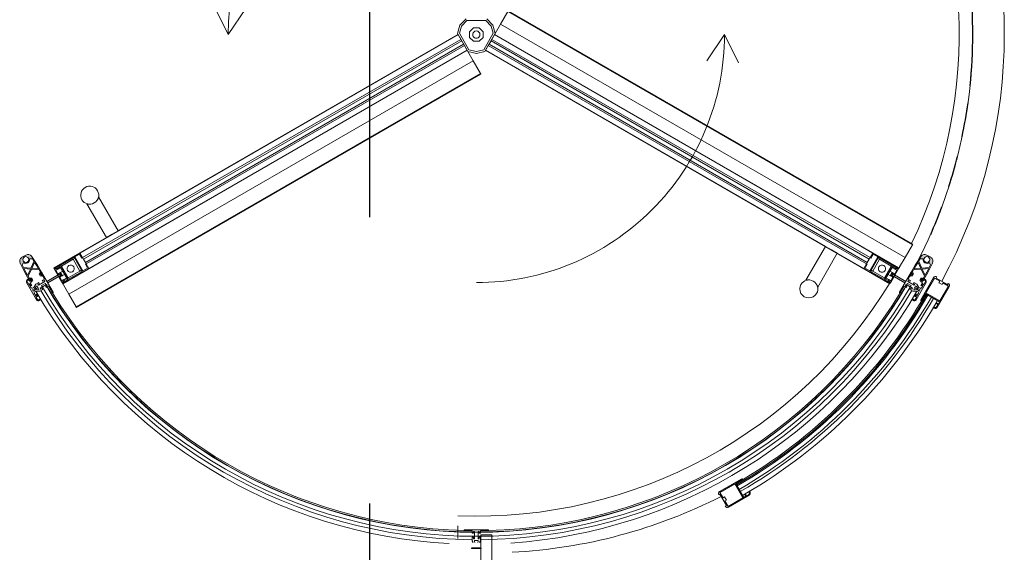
# Model space of a CAD drawing. Header units: millimetres. Extents: x -5940 to 121280, y -35718 to 26615.
# Tile 42 of 51: x 89224 to 91406, y -10845 to -9664. Entities that reach past the tile are written whole.
import ezdxf

# ---------------------------------------------------------------- set-up
doc = ezdxf.new("R2010")
doc.units = ezdxf.units.MM
doc.header["$LTSCALE"] = 100
doc.linetypes.add('CENTER', pattern=[50.8, 31.75, -6.35, 6.35, -6.35])
doc.layers.add('AL31----_BUITENKOZIJN', color=1, linetype='Continuous')
doc.layers.add('BL$7----_STRAMIEN', color=8, linetype='Continuous')

# ---------------------------------------------------------------- blocks, each defined once
blk = doc.blocks.new('BOON EDAM - Tourniket v1-3 - 3-wing - diam 2200mm-8210735-_--_100 begane grond')
at = {"linetype": 'ByBlock', "lineweight": -2}
h = blk.add_hatch(color=0, dxfattribs=at)
h.paths.add_polyline_path([(532.1, 960.6), (533.2, 962.5), (530.4, 963.4)], flags=0)
h.paths.add_polyline_path([(511.5, 972.5), (532.1, 960.6), (528.1, 965.3), (521.7, 969), (520.2, 986), (518.3, 985.1), (519.6, 970.2), (505.2, 979)], flags=0)
h.paths.add_polyline_path([(516.6, 1003.7), (518.1, 987.2), (520, 988.1), (518.7, 1002.6)], flags=0)
h.paths.add_polyline_path([(527.5, 1000.3), (507.2, 1010.8), (499.8, 1011.5), (493.9, 1006.9), (488.9, 998.3), (487.8, 991.4), (491.4, 985.5), (511.5, 972.5), (501.8, 981.2), (497.4, 983.9), (497.4, 990), (501.8, 992.7), (495.6, 992.7), (492.3, 998.4), (495.6, 1004), (502.1, 1004), (505.3, 1000.3), (505.4, 1003.7), (510.7, 1006.8), (516.6, 1003.7), (527.5, 1000.3)], flags=0)
h.paths.add_polyline_path([(527.5, 1000.3), (523.1, 1000.3), (533.6, 994.4)], flags=0)
h.paths.add_polyline_path([(548.1, 988.4), (527.5, 1000.3), (535.7, 993.2), (542.1, 989.5)], flags=0)
h.paths.add_polyline_path([(548.1, 988.4), (544.8, 988.5), (547.1, 986.5)], flags=0)
h.paths.add_polyline_path([(544.4, 982.9), (543, 985.2), (540.2, 985.3)], flags=0)
h.paths.add_polyline_path([(535.7, 993.2), (533.6, 994.4), (520, 988.1), (520.2, 986)], flags=0)
h.paths.add_polyline_path([(535, 966.6), (530.8, 969), (532.3, 966.7)], flags=0)
h.paths.add_polyline_path([(518.3, 985.1), (518.1, 987.2), (503.2, 980.3), (505.2, 979)], flags=0)
h.paths.add_polyline_path([(506.2, 994.1), (505.3, 998.4), (502.1, 992.7)], flags=0)
for points in [[(550.7, 949.9), (547.3, 951.9), (530.8, 923.3), (534.2, 921.3), (545.7, 941.2)], [(550.7, -949.9), (534.2, -921.3), (530.8, -923.3), (547.3, -951.9)]]:
    blk.add_hatch(color=0, dxfattribs=at).paths.add_polyline_path(points, flags=0)
h = blk.add_hatch(color=0, dxfattribs=at)
h.paths.add_polyline_path([(548.1, -988.4), (547.1, -986.5), (544.8, -988.5)], flags=0)
h.paths.add_polyline_path([(520.2, -986), (521.7, -969), (519.6, -970.2), (518.3, -985.1)], flags=0)
h.paths.add_polyline_path([(520, -988.1), (518.1, -987.2), (516.6, -1003.7), (518.7, -1002.6)], flags=0)
h.paths.add_polyline_path([(548.1, -988.4), (542.1, -989.5), (535.7, -993.2), (520.2, -986), (520, -988.1), (533.6, -994.4), (518.7, -1002.6), (527.5, -1000.3)], flags=0)
h.paths.add_polyline_path([(544.4, -982.9), (540.2, -985.3), (543, -985.2)], flags=0)
h.paths.add_polyline_path([(535, -966.6), (532.3, -966.7), (530.8, -969)], flags=0)
h.paths.add_polyline_path([(533.2, -962.5), (532.1, -960.6), (530.4, -963.4)], flags=0)
h.paths.add_polyline_path([(511.5, -972.5), (491.4, -985.5), (487.8, -991.4), (488.9, -998.3), (494.8, -1007.6), (499.8, -1011.5), (507.2, -1010.8), (527.5, -1000.3), (516.6, -1003.7), (510.7, -1006.8), (505.4, -1003.7), (505.3, -998.4), (501.8, -1004), (495.6, -1004), (492.3, -998.4), (495.6, -992.7), (501.8, -992.6), (497.4, -990), (497.4, -983.9), (503.2, -980.3), (518.1, -987.2), (518.3, -985.1), (505.2, -979), (519.6, -970.2)], flags=0)
h.paths.add_polyline_path([(532.1, -960.6), (511.5, -972.5), (521.7, -969), (528.1, -965.3)], flags=0)
h.paths.add_polyline_path([(506.2, -994.1), (502.1, -992.7), (505.3, -998.4)], flags=0)
at = {"color": 0, "linetype": 'ByBlock', "lineweight": -2}
for p, q in [((558.8, 1048), (604.7, 1021.5)), ((546.8, 1027.2), (539.8, 1015.1)), ((539.9, 1019.1), (554.4, 1044.2)), ((550.3, 1025.2), (546.8, 1027.2)), ((554.3, 1032.1), (550.3, 1025.2)), ((557.8, 1046.3), (550.8, 1034.1)), ((550.8, 1034.1), (554.3, 1032.1)), ((554.4, 1044.2), (551.8, 1045.7)), ((590.7, 1027.3), (557.8, 1046.3)), ((572.7, 996.1), (590.7, 1027.3)), ((592.5, 1026.3), (574.4, 994.9)), ((596.8, 1023.8), (592.5, 1026.3)), ((493.9, 1006.9), (488.9, 998.3)), ((505.4, 1003.7), (510.7, 1006.8)), ((527.5, 1000.3), (507.2, 1010.8)), ((510.7, 1006.8), (516.6, 1003.7)), ((537.3, 1020.6), (539.9, 1019.1)), ((588.2, 984.8), (538.8, 1013.3)), ((539.8, 1015.1), (572.7, 996.1)), ((594.1, 1019), (596.8, 1023.8)), ((595.8, 1018), (594.1, 1019)), ((598.5, 1022.8), (595.8, 1018)), ((603.7, 1019.8), (598.5, 1022.8)), ((603.6, 1013.5), (604.8, 1015.7)), ((605.3, 1012.5), (603.6, 1013.5)), ((606.6, 1014.7), (605.3, 1012.5)), ((491.4, 985.5), (511.5, 972.5)), ((497.4, 983.9), (497.4, 990)), ((503.2, 980.3), (497.4, 983.9)), ((518.1, 987.2), (503.2, 980.3)), ((505.2, 979), (518.3, 985.1)), ((516.6, 1003.7), (518.1, 987.2)), ((518.3, 985.1), (519.6, 970.2)), ((520, 988.1), (518.7, 1002.6)), ((518.7, 1002.6), (526.5, 998.5)), ((533.6, 994.4), (520, 988.1)), ((520.2, 986), (535.7, 993.2)), ((521.7, 969), (520.2, 986)), ((526.5, 998.5), (533.6, 994.4)), ((548.1, 988.4), (527.5, 1000.3)), ((535.7, 993.2), (542.1, 989.5)), ((541.3, 988.1), (539.9, 988.9)), ((539.9, 988.9), (540.2, 985.3)), ((540.2, 985.3), (544.4, 982.9)), ((542.1, 989.5), (541.3, 988.1)), ((543.1, 994.7), (541.7, 992.2)), ((541.7, 992.2), (543.4, 991.2)), ((542.5, 986.9), (543.2, 988.1)), ((543.4, 991.2), (543.8, 992)), ((543.8, 992), (544.7, 991.5)), ((544.4, 982.9), (547.7, 984.4)), ((545.5, 992.8), (544.6, 993.3)), ((545.3, 986.9), (544.6, 985.7)), ((544.7, 991.5), (545.5, 992.8)), ((546.3, 985.2), (547.1, 986.5)), ((547.7, 984.4), (546.3, 985.2)), ((547.1, 986.5), (548.5, 985.5)), ((548.9, 986.2), (548.1, 988.4)), ((548.5, 985.5), (548.9, 986.2)), ((548.9, 994.8), (554.1, 991.8)), ((588.1, 974.5), (549.9, 996.5)), ((551.5, 989.3), (550.8, 988)), ((550.8, 988), (556, 985)), ((552.4, 988.8), (551.5, 989.3)), ((554.1, 991.8), (552.4, 988.8)), ((554.1, 987.8), (555.4, 989.9)), ((556.7, 986.3), (554.1, 987.8)), ((555.4, 989.9), (561.7, 986.3)), ((556, 985), (556.7, 986.3)), ((562.4, 983.6), (560.7, 980.7)), ((563, 978.1), (566.2, 983.7)), ((568.8, 982.2), (565.5, 976.6)), ((566.2, 983.7), (568.8, 982.2)), ((574.4, 994.9), (590, 985.9)), ((590, 985.9), (589.6, 985.2)), ((464.9, 967.1), (-52.6, 70.8)), ((466.1, 966.4), (-51.4, 70.1)), ((464.9, 967.1), (464.9, 967.1)), ((464.9, 967.1), (465.7, 966.6)), ((465.7, 966.6), (466.1, 966.4)), ((466.1, 966.4), (494.1, 950.3)), ((512.5, 974.3), (505.2, 979)), ((511.5, 972.5), (532.1, 960.6)), ((519.6, 970.2), (512.5, 974.3)), ((528.1, 965.3), (521.7, 969)), ((526.6, 966.1), (526.1, 965.3)), ((526.5, 963.9), (571.5, 937.9)), ((542.2, 957.1), (526.6, 966.1)), ((530.8, 969), (527.5, 967.5)), ((527.5, 967.5), (528.9, 966.7)), ((528.9, 966.7), (528.1, 965.3)), ((529.9, 965), (530.6, 966.2)), ((535, 966.6), (530.8, 969)), ((532.7, 965), (532, 963.8)), ((532.1, 960.6), (534.4, 961.1)), ((533.2, 962.5), (533.9, 963.8)), ((534.8, 961.7), (533.2, 962.5)), ((533.9, 963.8), (535.3, 963)), ((534.4, 961.1), (534.8, 961.7)), ((535.3, 963), (535, 966.6)), ((545, 961.9), (542.2, 957.1)), ((547.1, 960.6), (545, 961.9)), ((545.2, 957.4), (547.1, 960.6)), ((555.7, 970.4), (547.5, 956.1)), ((553.4, 976.5), (549.5, 969.7)), ((549.5, 969.7), (551.6, 968.4)), ((551.6, 968.4), (553.5, 971.7)), ((556.2, 963.4), (551.8, 955.7)), ((560.7, 980.7), (553.4, 976.5)), ((553.5, 971.7), (555.7, 970.4)), ((554.3, 952.2), (562.5, 966.5)), ((557.3, 973.2), (558.6, 975.6)), ((564.2, 969.2), (557.3, 973.2)), ((558.6, 975.6), (563, 978.1)), ((560.7, 971.2), (565, 978.6)), ((562.5, 966.5), (564.8, 965.2)), ((564.8, 965.2), (562.9, 961.9)), ((562.9, 961.9), (565, 960.7)), ((565.6, 971.6), (564.2, 969.2)), ((565, 978.6), (566.3, 977.9)), ((565, 960.7), (569, 967.5)), ((565.5, 976.6), (565.6, 971.6)), ((569, 976), (570.6, 978.8)), ((569, 967.5), (569, 976)), ((573.3, 979.6), (579.6, 975.9)), ((575.8, 975.3), (575, 974)), ((575, 974), (580.2, 971)), ((578.4, 973.8), (575.8, 975.3)), ((579.6, 975.9), (578.4, 973.8)), ((580.1, 972.8), (581.9, 975.8)), ((581, 972.3), (580.1, 972.8)), ((580.2, 971), (581, 972.3)), ((581.9, 975.8), (587.1, 972.8)), ((587, 968.8), (586.3, 967.5)), ((586.3, 967.5), (587.2, 967)), ((587.2, 967), (586.7, 966.2)), ((586.7, 966.2), (588.4, 965.2)), ((587.9, 968.3), (587, 968.8)), ((588.4, 965.2), (589.9, 967.7)), ((-23.4, 53.9), (494.1, 950.3)), ((494.1, 950.3), (515.2, 938.1)), ((547.3, 951.9), (530.8, 923.3)), ((534.2, 921.3), (550.7, 949.9)), ((547.5, 956.1), (545.2, 957.4)), ((550.7, 949.9), (547.3, 951.9)), ((556.5, 950.9), (554.3, 952.2)), ((558.4, 954.1), (556.5, 950.9)), ((557.8, 948.1), (560.5, 952.9)), ((573.4, 939.1), (557.8, 948.1)), ((560.5, 952.9), (558.4, 954.1)), ((572.9, 938.3), (573.4, 939.1)), ((517.7, 936.6), (0.2, 40.3)), ((34.8, 20.3), (552.3, 916.6)), ((517.4, 936.2), (484.2, 878.6)), ((493.9, 891.5), (511.4, 921.8)), ((513.3, 919.5), (498.3, 893.5)), ((511.4, 921.8), (542.6, 903.8)), ((512.4, 923.5), (517, 931.5)), ((543.6, 905.5), (512.4, 923.5)), ((539.7, 904.3), (513.3, 919.5)), ((518.3, 929), (514.4, 922.2)), ((515.2, 938.1), (516.3, 937.5)), ((516.3, 937.5), (517.7, 936.6)), ((520.8, 928.8), (516.3, 921)), ((519.7, 929.9), (517, 931.5)), ((517, 931.5), (519.7, 929.9)), ((519.2, 935.2), (517.4, 936.2)), ((552.3, 916.6), (517.7, 936.6)), ((517.8, 932.8), (519.2, 935.2)), ((519.1, 932), (517.8, 932.8)), ((520.5, 935), (518.1, 930.9)), ((519.1, 932), (518.4, 930.7)), ((519.7, 929.9), (518.6, 927.9)), ((519.7, 929.9), (518.6, 929.2)), ((520.5, 935), (519.1, 932)), ((520.8, 928.8), (519.3, 927.9)), ((519.3, 927.9), (520.8, 928.8)), ((533.5, 927.5), (520.5, 935)), ((520.8, 928.8), (522.7, 932)), ((522.7, 932), (530.7, 927.4)), ((527.5, 922), (524.4, 916.6)), ((530.7, 927.4), (527.5, 922)), ((527.9, 920.6), (533.3, 917.5)), ((528.9, 921.8), (531.9, 926.9)), ((533.8, 918.9), (528.9, 921.8)), ((529.5, 921.1), (530.8, 923.3)), ((530.8, 923.3), (534.2, 921.3)), ((531.6, 912.4), (534.7, 917.8)), ((532.8, 926.4), (531.9, 926.9)), ((531.9, 926.9), (532.8, 926.4)), ((532.8, 926.4), (533.5, 927.5)), ((534.2, 921.3), (533.1, 919.3)), ((536.8, 924.1), (533.8, 918.9)), ((534.7, 917.8), (537.8, 923.3)), ((536.5, 925.8), (535.9, 924.6)), ((536.8, 924.1), (535.9, 924.6)), ((535.9, 924.6), (536.8, 924.1)), ((549.5, 918.3), (536.5, 925.8)), ((537.8, 923.3), (545.8, 918.7)), ((545.8, 918.7), (544, 915.5)), ((549.5, 918.3), (547.1, 914.1)), ((547.6, 915.6), (549.5, 918.3)), ((550.3, 917.2), (548.9, 914.8)), ((552.1, 916.2), (550.3, 917.2)), ((518.8, 858.6), (552.1, 916.2)), ((524.7, 878.3), (539.7, 904.3)), ((542.6, 903.8), (525.1, 873.5)), ((544, 915.5), (539.6, 907.8)), ((541.5, 906.7), (545.4, 913.3)), ((548.2, 913.5), (543.6, 905.5)), ((544, 913.7), (544, 915.5)), ((544, 915.5), (544, 913.7)), ((545.5, 915.1), (544.3, 913.1)), ((548.2, 913.5), (545.5, 915.1)), ((545.5, 913.7), (545.5, 915.1)), ((545.5, 915.1), (548.2, 913.5)), ((547.6, 915.6), (546.8, 914.3)), ((548.9, 914.8), (547.6, 915.6)), ((484.2, 878.6), (0.2, 40.3)), ((484.2, 878.6), (518.8, 858.6)), ((484.2, 878.6), (494.6, 872.6)), ((486.9, 879.4), (492.9, 889.7)), ((495.6, 874.4), (486.9, 879.4)), ((492.9, 889.7), (524.1, 871.7)), ((525.1, 873.5), (493.9, 891.5)), ((494.6, 872.6), (495.6, 874.4)), ((498.3, 893.5), (496.3, 890.1)), ((498.3, 893.5), (524.7, 878.3)), ((522.6, 874.7), (524.7, 878.3)), ((494.6, 872.6), (10.6, 34.3)), ((497.7, 870.8), (13.7, 32.5)), ((497.7, 870.8), (13.7, 32.5)), ((21.3, 28.1), (505.3, 866.4)), ((21.3, 28.1), (505.3, 866.4)), ((508.4, 864.6), (24.4, 26.3)), ((518.8, 858.6), (484.8, 799.7)), ((505.3, 866.4), (497.7, 870.8)), ((509.4, 866.4), (508.4, 864.6)), ((508.4, 864.6), (518.8, 858.6)), ((518.1, 861.4), (509.4, 866.4)), ((524.1, 871.7), (518.1, 861.4)), ((469.8, 773.8), (477.3, 786.7)), ((477.3, 786.7), (484.8, 799.7)), ((559.9, 756.4), (484.8, 799.7)), ((559.9, 756.4), (484.8, 799.7)), ((469.8, 773.8), (34.8, 20.3)), ((469.8, 773.8), (544.9, 730.4)), ((469.8, 773.8), (544.9, 730.4)), ((985.2, 589.6), (985.9, 590)), ((985.9, 590), (994.9, 574.4)), ((994.9, 574.4), (1026.3, 592.5)), ((1027.3, 590.7), (996.1, 572.7)), ((1012.5, 605.3), (1014.7, 606.6)), ((1013.5, 603.6), (1012.5, 605.3)), ((1015.7, 604.8), (1013.5, 603.6)), ((1018, 595.8), (1022.8, 598.5)), ((1019, 594.1), (1018, 595.8)), ((1023.8, 596.8), (1019, 594.1)), ((1022.8, 598.5), (1019.8, 603.7)), ((1021.5, 604.7), (1048, 558.8)), ((1026.3, 592.5), (1023.8, 596.8)), ((1046.3, 557.8), (1027.3, 590.7)), ((0, 550), (62.9, 580.7)), ((1013.3, 538.8), (984.8, 588.2)), ((996.1, 572.7), (1015.1, 539.8)), ((0, 550), (58, 510.8)), ((1015.1, 539.8), (1027.2, 546.8)), ((1044.2, 554.4), (1019.1, 539.9)), ((1025.2, 550.3), (1032.1, 554.3)), ((1027.2, 546.8), (1025.2, 550.3)), ((1032.1, 554.3), (1034.1, 550.8)), ((1034.1, 550.8), (1046.3, 557.8)), ((1045.7, 551.8), (1044.2, 554.4)), ((1019.1, 539.9), (1020.6, 537.3)), ((-23.4, 53.9), (-51.4, 70.1)), ((-2.3, 41.7), (-23.4, 53.9)), ((-21, 36.4), (-35, 22.9)), ((-31, 21.2), (-18.9, 32.8)), ((-2.3, 41.7), (-21, 36.4)), ((-18.9, 32.8), (-2.8, 37.4)), ((-2.8, 37.4), (33.8, 16.3)), ((37.3, 18.9), (-2.3, 41.7)), ((34.8, 20.3), (0.2, 40.3)), ((13.7, 32.5), (21.3, 28.1)), ((1098, 26), (1098, -26)), ((1100, 27), (1099, 27)), ((1100, 9), (1100, 27)), ((-31, -21.2), (-31, 21.2)), ((-6.2, 15), (-15, 6.2)), ((-15, 6.2), (-15, -6.2)), ((6.2, 15), (-6.2, 15)), ((15, 6.2), (6.2, 15)), ((15, -6.2), (15, 6.2)), ((33.8, 16.3), (37.9, 0)), ((42, 0), (37.3, 18.9)), ((58.4, -6.7), (86.4, 9.5)), ((86.4, 9.5), (86.8, 9.7)), ((603.9, -886.9), (86.4, 9.5)), ((86.8, 9.7), (87.6, 10.2)), ((605.1, -886.1), (87.6, 10.2)), ((87.6, 10.2), (87.6, 10.2)), ((1105.5, 9), (1100, 9)), ((1101.7, 3.9), (1101.7, 6.5)), ((1101.7, 6.5), (1105.5, 6.5)), ((1118.2, 3.9), (1101.7, 3.9)), ((1105.5, 6.5), (1105.5, 9)), ((1122.3, 9), (1114.5, 9)), ((1114.5, 9), (1114.5, 6.5)), ((1114.5, 6.5), (1118.2, 6.5)), ((1118.2, 6.5), (1118.2, 3.9)), ((1121.5, -4), (1121.5, 4)), ((1121.5, 4), (1124.2, 4)), ((1126, 6.9), (1122.3, 9)), ((1124.2, 4), (1126, 3)), ((1138, 10), (1138, -10)), ((1139.5, -10), (1139.5, 10)), ((-18.9, -32.8), (-31, -21.2)), ((-15, -6.2), (-6.2, -15)), ((-6.2, -15), (6.2, -15)), ((33.8, -16.3), (-2.8, -37.4)), ((-2.3, -41.7), (37.3, -18.9)), ((0.2, -40.3), (34.8, -20.3)), ((6.2, -15), (15, -6.2)), ((37.9, 0), (33.8, -16.3)), ((552.3, -916.6), (34.8, -20.3)), ((518.8, -858.6), (34.8, -20.3)), ((37.3, -18.9), (42, 0)), ((37.3, -18.9), (58.4, -6.7)), ((58.4, -6.7), (575.9, -903)), ((1100, -27), (1100, -9)), ((1100, -9), (1105.5, -9)), ((1101.7, -6.5), (1101.7, -3.9)), ((1101.7, -3.9), (1118.2, -3.9)), ((1105.5, -6.5), (1101.7, -6.5)), ((1105.5, -9), (1105.5, -6.5)), ((1118.2, -6.5), (1114.5, -6.5)), ((1114.5, -6.5), (1114.5, -9)), ((1114.5, -9), (1122.3, -9)), ((1118.2, -3.9), (1118.2, -6.5)), ((1124.2, -4), (1121.5, -4)), ((1122.3, -9), (1126, -6.9)), ((1126, -3), (1124.2, -4)), ((-35, -22.9), (-21, -36.4)), ((-21, -36.4), (-2.3, -41.7)), ((-2.8, -37.4), (-18.9, -32.8)), ((0.2, -40.3), (517.7, -936.6)), ((435.2, -793.8), (0.2, -40.3)), ((494.6, -872.6), (10.6, -34.3)), ((21.3, -28.1), (13.7, -32.5)), ((13.7, -32.5), (497.7, -870.8)), ((13.7, -32.5), (497.7, -870.8)), ((505.3, -866.4), (21.3, -28.1)), ((505.3, -866.4), (21.3, -28.1)), ((508.4, -864.6), (24.4, -26.3)), ((1099, -27), (1100, -27)), ((0, -550), (-58, -510.8)), ((0, -550), (-62.9, -580.7)), ((435.2, -793.8), (360.1, -837.1)), ((435.2, -793.8), (360.1, -837.1)), ((435.2, -793.8), (442.7, -806.7)), ((442.7, -806.7), (450.2, -819.7)), ((375.1, -863.1), (450.2, -819.7)), ((375.1, -863.1), (450.2, -819.7)), ((484.2, -878.6), (450.2, -819.7)), ((518.8, -858.6), (484.2, -878.6)), ((494.6, -872.6), (484.2, -878.6)), ((524.1, -871.7), (492.9, -889.7)), ((495.6, -874.4), (494.6, -872.6)), ((497.7, -870.8), (505.3, -866.4)), ((518.8, -858.6), (508.4, -864.6)), ((508.4, -864.6), (509.4, -866.4)), ((509.4, -866.4), (518.1, -861.4)), ((518.1, -861.4), (524.1, -871.7)), ((552.1, -916.2), (518.8, -858.6)), ((484.2, -878.6), (517.4, -936.2)), ((486.9, -879.4), (495.6, -874.4)), ((492.9, -889.7), (486.9, -879.4)), ((493.9, -891.5), (525.1, -873.5)), ((511.4, -921.8), (493.9, -891.5)), ((496.3, -889.9), (498.3, -893.5)), ((524.7, -878.3), (498.3, -893.5)), ((498.3, -893.5), (513.3, -919.5)), ((524.7, -878.3), (522.7, -874.9)), ((539.7, -904.3), (524.7, -878.3)), ((525.1, -873.5), (542.6, -903.8)), ((603.9, -886.9), (575.9, -903)), ((604.3, -886.6), (603.9, -886.9)), ((605.1, -886.2), (604.3, -886.6)), ((605.1, -886.1), (605.1, -886.2)), ((542.6, -903.8), (511.4, -921.8)), ((512.4, -923.5), (543.6, -905.5)), ((513.3, -919.5), (539.7, -904.3)), ((534.7, -917.8), (531.6, -912.4)), ((544, -915.5), (539.4, -907.6)), ((545.4, -913.3), (541.5, -906.6)), ((543.6, -905.5), (548.2, -913.5)), ((544, -915.5), (544, -913.7)), ((544, -913.7), (544, -915.5)), ((544, -915.5), (545.8, -918.7)), ((545.5, -915.1), (544.3, -913.1)), ((545.5, -915.1), (548.2, -913.5)), ((548.2, -913.5), (545.5, -915.1)), ((545.5, -915.1), (545.5, -913.7)), ((547.6, -915.6), (546.8, -914.3)), ((549.5, -918.3), (547.1, -914.1)), ((547.6, -915.6), (548.9, -914.8)), ((549.5, -918.3), (547.6, -915.6)), ((548.9, -914.8), (550.3, -917.2)), ((550.3, -917.2), (552.1, -916.2)), ((553.7, -915.8), (552.3, -916.6)), ((554.8, -915.2), (553.7, -915.8)), ((575.9, -903), (554.8, -915.2)), ((517, -931.5), (512.4, -923.5)), ((514.5, -922.3), (518.3, -929)), ((520.8, -928.8), (516.4, -921.2)), ((517, -931.5), (519.7, -929.9)), ((519.7, -929.9), (517, -931.5)), ((517.4, -936.2), (519.2, -935.2)), ((517.7, -936.6), (552.3, -916.6)), ((517.8, -932.8), (519.1, -932)), ((519.2, -935.2), (517.8, -932.8)), ((520.5, -935), (518.1, -930.9)), ((519.1, -932), (518.4, -930.7)), ((519.7, -929.9), (518.6, -927.9)), ((518.6, -929.2), (519.7, -929.9)), ((519.1, -932), (520.5, -935)), ((519.3, -927.9), (520.8, -928.8)), ((520.8, -928.8), (519.3, -927.9)), ((520.5, -935), (533.5, -927.5)), ((522.7, -932), (520.8, -928.8)), ((530.7, -927.4), (522.7, -932)), ((524.4, -916.6), (527.5, -922)), ((571.5, -937.9), (526.5, -963.9)), ((527.5, -922), (530.7, -927.4)), ((533.3, -917.5), (527.9, -920.6)), ((528.9, -921.8), (533.8, -918.9)), ((531.9, -926.9), (528.9, -921.8)), ((530.8, -923.3), (529.6, -921.3)), ((534.2, -921.3), (530.8, -923.3)), ((530.8, -923.3), (547.3, -951.9)), ((531.9, -926.9), (532.8, -926.4)), ((532.8, -926.4), (531.9, -926.9)), ((533.5, -927.5), (532.8, -926.4)), ((533, -919.1), (534.2, -921.3)), ((533.8, -918.9), (536.8, -924.1)), ((550.7, -949.9), (534.2, -921.3)), ((537.8, -923.3), (534.7, -917.8)), ((535.9, -924.6), (536.8, -924.1)), ((536.8, -924.1), (535.9, -924.6)), ((535.9, -924.6), (536.5, -925.8)), ((536.5, -925.8), (549.5, -918.3)), ((545.8, -918.7), (537.8, -923.3)), ((526.6, -966.1), (542.2, -957.1)), ((542.2, -957.1), (545, -961.9)), ((545.2, -957.4), (547.5, -956.1)), ((547.1, -960.6), (545.2, -957.4)), ((547.3, -951.9), (550.7, -949.9)), ((547.5, -956.1), (555.7, -970.4)), ((551.8, -955.7), (556.2, -963.4)), ((554.3, -952.2), (556.5, -950.9)), ((562.5, -966.5), (554.3, -952.2)), ((556.5, -950.9), (558.4, -954.1)), ((557.8, -948.1), (573.4, -939.1)), ((560.5, -952.9), (557.8, -948.1)), ((558.4, -954.1), (560.5, -952.9)), ((573.4, -939.1), (572.9, -938.3)), ((511.5, -972.5), (491.4, -985.5)), ((497.4, -983.9), (503.2, -980.3)), ((503.2, -980.3), (518.1, -987.2)), ((505.2, -979), (512.5, -974.3)), ((518.3, -985.1), (505.2, -979)), ((532.1, -960.6), (511.5, -972.5)), ((512.5, -974.3), (519.6, -970.2)), ((519.6, -970.2), (518.3, -985.1)), ((520.2, -986), (521.7, -969)), ((521.7, -969), (528.1, -965.3)), ((526.1, -965.3), (526.6, -966.1)), ((528.9, -966.7), (527.5, -967.5)), ((527.5, -967.5), (530.8, -969)), ((528.1, -965.3), (528.9, -966.7)), ((530.6, -966.2), (529.9, -965)), ((530.8, -969), (535, -966.6)), ((532, -963.8), (532.7, -965)), ((534.4, -961.1), (532.1, -960.6)), ((533.2, -962.5), (534.8, -961.7)), ((533.9, -963.8), (533.2, -962.5)), ((535.3, -963), (533.9, -963.8)), ((534.8, -961.7), (534.4, -961.1)), ((535, -966.6), (535.3, -963)), ((545, -961.9), (547.1, -960.6)), ((551.6, -968.4), (549.5, -969.7)), ((549.5, -969.7), (553.4, -976.5)), ((549.9, -996.5), (588.1, -974.5)), ((553.5, -971.7), (551.6, -968.4)), ((553.4, -976.5), (560.7, -980.7)), ((555.7, -970.4), (553.5, -971.7)), ((557.3, -973.2), (564.2, -969.2)), ((558.6, -975.6), (557.3, -973.2)), ((563, -978.1), (558.6, -975.6)), ((565, -978.6), (560.7, -971.2)), ((560.7, -980.7), (562.4, -983.6)), ((564.8, -965.2), (562.5, -966.5)), ((565, -960.7), (562.9, -961.9)), ((562.9, -961.9), (564.8, -965.2)), ((566.2, -983.7), (563, -978.1)), ((564.2, -969.2), (565.6, -971.6)), ((569, -967.5), (565, -960.7)), ((566.3, -977.9), (565, -978.6)), ((565.6, -971.6), (565.5, -976.6)), ((565.5, -976.6), (568.8, -982.2)), ((569, -976), (569, -967.5)), ((570.6, -978.8), (569, -976)), ((579.6, -975.9), (573.3, -979.6)), ((580.2, -971), (575, -974)), ((575, -974), (575.8, -975.3)), ((575.8, -975.3), (578.4, -973.8)), ((578.4, -973.8), (579.6, -975.9)), ((580.1, -972.8), (581, -972.3)), ((581.9, -975.8), (580.1, -972.8)), ((581, -972.3), (580.2, -971)), ((587.1, -972.8), (581.9, -975.8)), ((587.2, -967), (586.3, -967.5)), ((586.3, -967.5), (587, -968.8)), ((588.4, -965.2), (586.7, -966.2)), ((586.7, -966.2), (587.2, -967)), ((587, -968.8), (587.9, -968.3)), ((589.9, -967.7), (588.4, -965.2)), ((488.9, -998.3), (493.9, -1006.9)), ((497.4, -990), (497.4, -983.9)), ((507.2, -1010.8), (527.5, -1000.3)), ((516.6, -1003.7), (510.7, -1006.8)), ((518.1, -987.2), (516.6, -1003.7)), ((518.7, -1002.6), (520, -988.1)), ((526.5, -998.5), (518.7, -1002.6)), ((520, -988.1), (533.6, -994.4)), ((535.7, -993.2), (520.2, -986)), ((533.6, -994.4), (526.5, -998.5)), ((527.5, -1000.3), (548.1, -988.4)), ((542.1, -989.5), (535.7, -993.2)), ((540.2, -985.3), (539.9, -988.9)), ((539.9, -988.9), (541.3, -988.1)), ((544.4, -982.9), (540.2, -985.3)), ((541.3, -988.1), (542.1, -989.5)), ((543.4, -991.2), (541.7, -992.2)), ((541.7, -992.2), (543.1, -994.7)), ((543.2, -988.1), (542.5, -986.9)), ((543.8, -992), (543.4, -991.2)), ((544.7, -991.5), (543.8, -992)), ((547.7, -984.4), (544.4, -982.9)), ((544.6, -985.7), (545.3, -986.9)), ((544.6, -993.3), (545.5, -992.8)), ((545.5, -992.8), (544.7, -991.5)), ((546.3, -985.2), (547.7, -984.4)), ((547.1, -986.5), (546.3, -985.2)), ((548.5, -985.5), (547.1, -986.5)), ((548.1, -988.4), (548.9, -986.2)), ((548.9, -986.2), (548.5, -985.5)), ((554.1, -991.8), (548.9, -994.8)), ((556, -985), (550.8, -988)), ((550.8, -988), (551.5, -989.3)), ((551.5, -989.3), (552.4, -988.8)), ((552.4, -988.8), (554.1, -991.8)), ((554.1, -987.8), (556.7, -986.3)), ((555.4, -989.9), (554.1, -987.8)), ((561.7, -986.3), (555.4, -989.9)), ((556.7, -986.3), (556, -985)), ((568.8, -982.2), (566.2, -983.7)), ((510.7, -1006.8), (505.4, -1003.7))]:
    blk.add_line(p, q, dxfattribs=at)
at = {"color": 0, "linetype": 'ByBlock', "lineweight": -2, "flags": 128}
for points in [[(1138.2, 11), (1138.1, 10.5), (1138, 10)], [(1138, -10), (1138.1, -10.5), (1138.2, -11)]]:
    blk.add_lwpolyline(points, dxfattribs=at)
at = {"color": 0, "linetype": 'ByBlock', "lineweight": -2}
for centre, radius, start, end in [((556.3, 1043.7), 5, 60, 155.7392), ((498.8, 998.4), 6.5, 0, 180), ((502.6, 1001.9), 10, 62.5312, 150), ((498.8, 998.4), 8.5, 260.8309, 39.1691), ((541.3, 1017.7), 5, 144.2608, 240), ((0, 0), 1164.4, 30, 60), ((0, 0), 1170, 30, 60), ((0, 0), 1180, 59.7581, 60), ((0, 0), 1180, 30.3356, 59.6644), ((602.2, 1017.2), 3, 330, 60), ((602.2, 1017.2), 5, 330, 60), ((497.6, 993.3), 10, 150, 231.3731), ((498.8, 998.4), 6.5, 180, 0), ((543.6, 986.3), 1.2, 150, 330), ((547.4, 992.2), 5, 60, 150), ((544.2, 987.5), 1.2, 330, 150), ((547.4, 992.2), 3, 60, 159.5941), ((560.7, 984.6), 2, 330, 60), ((0, 0), 1150, 30, 60), ((0, 0), 1153, 30, 60), ((0, 0), 1155.6, 30, 60), ((588.7, 985.7), 1, 240, 330), ((527, 964.8), 1, 150, 240), ((531, 964.4), 1.2, 150, 330), ((531.7, 965.6), 1.2, 330, 150), ((0, 0), 1112.4, 300, 60), ((0, 0), 1120, 0.4613, 59.5387), ((0, 0), 1130, 3.8771, 59.7587), ((572.3, 977.8), 2, 60, 150), ((585.6, 970.2), 3, 320.4059, 60), ((585.6, 970.2), 5, 330, 60), ((0, 0), 1103.6, 300, 60), ((0, 0), 1103, 59.6939, 59.797), ((0, 0), 1103, 0.4684, 59.5316), ((572, 938.8), 1, 240, 330), ((0, 0), 1100, 1.3729, 58.6271), ((518.9, 928.6), 0.75, 120, 300), ((528.4, 921.5), 1, 150, 240), ((533.8, 918.3), 1, 240, 330), ((519, 898.9), 8, 60, 240), ((519, 898.9), 8, 240, 60), ((544.7, 913.7), 0.75, 180, 360), ((563.9, 736.7), 20, 60, 240), ((563.9, 736.7), 20, 240, 60), ((985.7, 588.7), 1, 120, 210), ((1017.2, 602.2), 5, 30, 120), ((1017.2, 602.2), 3, 30, 120), ((0, 0), 1180, 30, 30.2419), ((0, 0), 550, 360, 90), ((1043.7, 556.3), 5, 294.2608, 30), ((1017.7, 541.3), 5, 210, 305.7392), ((1099, 26), 1, 90, 180), ((0, 0), 8, 45, 225), ((0, 0), 8, 225, 45), ((0, 0), 1103, 0.203, 0.3383), ((1140.5, 10), 1, 90, 180), ((0, 0), 550, 180, 270), ((0, 0), 1103, 300.4684, 359.5316), ((0, 0), 1120, 300.4613, 359.5387), ((0, 0), 1103, 359.6617, 359.797), ((1140.5, -10), 1, 180, 270), ((0, 0), 1100, 301.3729, 358.6271), ((1099, -26), 1, 180, 270), ((0, 0), 1130, 300.2413, 356.9619), ((356.1, -856.7), 20, 120, 300), ((356.1, -856.7), 20, 300, 120), ((519, -898.9), 8, 120, 300), ((519, -898.9), 8, 300, 120), ((544.7, -913.7), 0.75, 0, 180), ((518.9, -928.6), 0.75, 60, 240), ((528.4, -921.5), 1, 120, 210), ((533.8, -918.3), 1, 30, 120), ((572, -938.8), 1, 30, 120), ((0, 0), 1103, 300.203, 300.3383), ((527, -964.8), 1, 120, 210), ((531, -964.4), 1.2, 30, 210), ((531.7, -965.6), 1.2, 210, 30), ((572.3, -977.8), 2, 210, 300), ((585.6, -970.2), 3, 300, 39.5941), ((585.6, -970.2), 5, 300, 30), ((497.6, -993.3), 10, 128.6269, 210), ((498.8, -998.4), 6.5, 360, 180), ((498.8, -998.4), 6.5, 180, 360), ((498.8, -998.4), 8.5, 320.8309, 99.1691), ((543.6, -986.3), 1.2, 30, 210), ((547.4, -992.2), 5, 210, 300), ((544.2, -987.5), 1.2, 210, 30), ((547.4, -992.2), 3, 200.4059, 300), ((560.7, -984.6), 2, 300, 30), ((502.6, -1001.9), 10, 210, 297.4688)]:
    blk.add_arc(centre, radius, start, end, dxfattribs=at)
for points, knots in [([(519.3, 927.9), (519.2, 927.9), (519.1, 927.9), (518.9, 927.8), (518.7, 927.9), (518.5, 927.9), (518.4, 928.1), (518.3, 928.2), (518.2, 928.4), (518.2, 928.5), (518.2, 928.6), (518.2, 928.8), (518.3, 928.9), (518.4, 929.1), (518.5, 929.2), (518.6, 929.2)], [0, 0, 0, 0, 0.083333, 0.166667, 0.25, 0.333333, 0.416667, 0.5, 0.5625, 0.625, 0.6875, 0.75, 0.8125, 0.875, 1, 1, 1, 1]), ([(527.9, 920.6), (527.8, 920.6), (527.7, 920.8), (527.5, 920.9), (527.4, 921.1), (527.4, 921.3), (527.4, 921.5), (527.4, 921.6), (527.4, 921.8), (527.5, 921.9), (527.5, 922)], [0, 0, 0, 0, 0.166667, 0.333333, 0.458333, 0.583333, 0.666667, 0.75, 0.833333, 1, 1, 1, 1]), ([(534.7, 917.8), (534.6, 917.7), (534.6, 917.6), (534.4, 917.5), (534.3, 917.4), (534.2, 917.4), (534, 917.3), (533.8, 917.3), (533.6, 917.3), (533.4, 917.4), (533.3, 917.5)], [0, 0, 0, 0, 0.166667, 0.25, 0.333333, 0.416667, 0.5, 0.666667, 0.833333, 1, 1, 1, 1]), ([(545.5, 913.7), (545.5, 913.6), (545.5, 913.5), (545.4, 913.4), (545.3, 913.2), (545.2, 913.1), (545.1, 913), (544.9, 913), (544.7, 912.9), (544.5, 913), (544.3, 913), (544.2, 913.2), (544.1, 913.3), (544, 913.5), (544, 913.6), (544, 913.7)], [0, 0, 0, 0, 0.083333, 0.145833, 0.208333, 0.270833, 0.333333, 0.416667, 0.5, 0.583333, 0.666667, 0.75, 0.833333, 0.916667, 1, 1, 1, 1]), ([(553.7, 753.9), (554.3, 754.3), (555.2, 754.8), (556.3, 755.2), (556.8, 755.4), (557.2, 755.6), (557.6, 755.7), (558.1, 755.9), (558.6, 756), (559.2, 756.2), (559.5, 756.2), (559.6, 756.3)], [-0.7777778, -0.7777778, -0.7777778, -0.7777778, -0.7222222, -0.6944444, -0.6805556, -0.6666667, -0.6527778, -0.6388889, -0.6111111, -0.5833333, -0.5555556, -0.5555556, -0.5555556, -0.5555556]), ([(544.9, 730.7), (544.8, 730.8), (544.7, 731.1), (544.6, 731.7), (544.4, 732.3), (544.3, 732.8), (544.2, 733.1), (544.2, 733.6), (544.1, 734.1), (544, 735.2), (543.9, 736.3), (543.9, 737)], [-0.4444444, -0.4444444, -0.4444444, -0.4444444, -0.4166667, -0.3888889, -0.3611111, -0.3472222, -0.3333333, -0.3194444, -0.3055556, -0.2777778, -0.2222222, -0.2222222, -0.2222222, -0.2222222]), ([(360.4, -837.2), (360.5, -837.2), (360.8, -837.3), (361.4, -837.4), (361.9, -837.6), (362.4, -837.8), (362.8, -837.9), (363.2, -838), (363.7, -838.3), (364.8, -838.7), (365.7, -839.2), (366.3, -839.6)], [-0.4444444, -0.4444444, -0.4444444, -0.4444444, -0.4166667, -0.3888889, -0.3611111, -0.3472222, -0.3333333, -0.3194444, -0.3055556, -0.2777778, -0.2222222, -0.2222222, -0.2222222, -0.2222222]), ([(376.1, -856.5), (376.1, -857.2), (376, -858.2), (375.9, -859.3), (375.8, -859.9), (375.8, -860.3), (375.7, -860.7), (375.6, -861.2), (375.4, -861.8), (375.3, -862.4), (375.2, -862.7), (375.1, -862.8)], [-0.7777778, -0.7777778, -0.7777778, -0.7777778, -0.7222222, -0.6944444, -0.6805556, -0.6666667, -0.6527778, -0.6388889, -0.6111111, -0.5833333, -0.5555556, -0.5555556, -0.5555556, -0.5555556]), ([(544, -913.7), (544, -913.6), (544, -913.5), (544.1, -913.3), (544.2, -913.2), (544.3, -913), (544.5, -913), (544.7, -912.9), (544.9, -913), (545, -913), (545.1, -913.1), (545.3, -913.2), (545.3, -913.3), (545.4, -913.5), (545.5, -913.6), (545.5, -913.7)], [0, 0, 0, 0, 0.083333, 0.166667, 0.25, 0.333333, 0.416667, 0.5, 0.5625, 0.625, 0.6875, 0.75, 0.8125, 0.875, 1, 1, 1, 1]), ([(518.6, -929.2), (518.5, -929.2), (518.4, -929.1), (518.3, -929), (518.2, -928.9), (518.2, -928.7), (518.2, -928.6), (518.2, -928.4), (518.3, -928.2), (518.4, -928.1), (518.5, -927.9), (518.7, -927.9), (518.9, -927.8), (519.1, -927.9), (519.2, -927.9), (519.3, -927.9)], [0, 0, 0, 0, 0.083333, 0.145833, 0.208333, 0.270833, 0.333333, 0.416667, 0.5, 0.583333, 0.666667, 0.75, 0.833333, 0.916667, 1, 1, 1, 1]), ([(527.5, -922), (527.5, -921.9), (527.4, -921.8), (527.4, -921.6), (527.4, -921.5), (527.4, -921.3), (527.4, -921.2), (527.5, -921), (527.7, -920.8), (527.8, -920.6), (527.9, -920.6)], [0, 0, 0, 0, 0.166667, 0.25, 0.333333, 0.416667, 0.5, 0.666667, 0.833333, 1, 1, 1, 1]), ([(533.3, -917.5), (533.4, -917.4), (533.6, -917.3), (533.8, -917.3), (534, -917.3), (534.2, -917.4), (534.3, -917.4), (534.4, -917.5), (534.6, -917.6), (534.6, -917.7), (534.7, -917.8)], [0, 0, 0, 0, 0.166667, 0.333333, 0.458333, 0.583333, 0.666667, 0.75, 0.833333, 1, 1, 1, 1])]:
    blk.add_open_spline(points, degree=3, knots=knots, dxfattribs=at)
blk = doc.blocks.new('System Panel - 31_CWP_glas_2-9367197-_--_100 begane grond')
at = {"color": 0, "linetype": 'ByBlock', "lineweight": -2}
for p, q in [((408.4, -45), (-408.4, -45)), ((-408.4, -45), (-408.4, -69)), ((408.4, -69), (408.4, -45)), ((-408.4, -69), (408.4, -69))]:
    blk.add_line(p, q, dxfattribs=at)

msp = doc.modelspace()

# ---------------------------------------------------------------- linework, layer by layer
at = {"layer": 'AL31----_BUITENKOZIJN', "lineweight": 18}
msp.add_line((90194.8, -10814.5), (90194.8, -10785.9), dxfattribs=at)
for centre, radius, start, end in [((90235.8, -9697), 1070, 334.3427, 88.9373), ((90255.8, -9696.4), 1150, 331.5716, 28.3755), ((90235.8, -9697), 1100, 331.9857, 28.0143), ((90235.8, -9694.7), 1070, 267.804, 329.104), ((90255.8, -9696.4), 1150, 272.9537, 297.0253)]:
    msp.add_arc(centre, radius, start, end, dxfattribs=at)
at = {"layer": 'AL31----_BUITENKOZIJN'}
for start, end in [(354.0616, 5.9379), (348.123, 352.1041), (342.1843, 345.7708), (336.2455, 339.6636)]:
    msp.add_arc((90235.8, -9697), 1100, start, end, dxfattribs=at)
at = {"layer": 'BL$7----_STRAMIEN', "linetype": 'CENTER'}
msp.add_line((90000, -25341.9), (90000, 25615.2), dxfattribs=at)

# ---------------------------------------------------------------- block references
at = {"layer": 'AL31----_BUITENKOZIJN', "lineweight": 18}
for name, p, rotation in [('BOON EDAM - Tourniket v1-3 - 3-wing - diam 2200mm-8210735-_--_100 begane grond', (90235.8, -9697), 270.0000000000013), ('System Panel - 31_CWP_glas_2-9367197-_--_100 begane grond', (90315, -11214.6), 270)]:
    msp.add_blockref(name, p, dxfattribs=dict(at, rotation=rotation))

doc.saveas('drawing.dxf')
